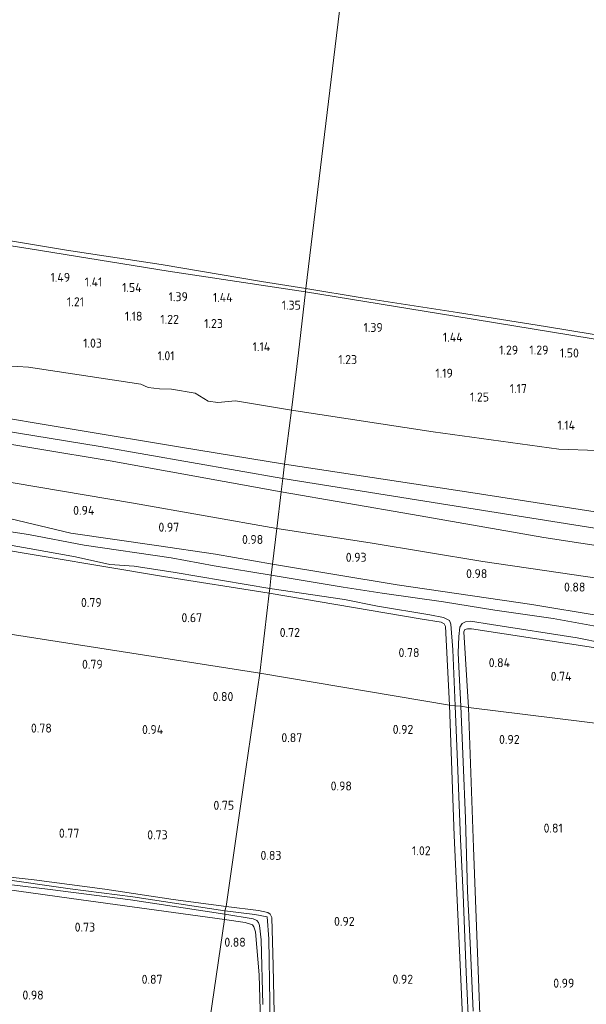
# Model space of a CAD drawing. Extents: x 126429 to 133038, y 413091 to 414846.
# Tile 168 of 256: x 129424 to 129537, y 413496 to 413693. Entities that reach past the tile are written whole.
import ezdxf
from ezdxf.enums import TextEntityAlignment as Align

# ---------------------------------------------------------------- set-up
doc = ezdxf.new("R2010")
doc.units = 0
for name, color, linetype, lineweight in [('B-ME-GR-GRAS-GV', 60, 'Continuous', 13), ('B-ME-GW-OPHOGING_KRUIN-G', 90, 'Continuous', 18), ('B-ME-GW-TALUD_KRUIN-G', 90, 'Continuous', 18), ('B-ME-GW-TALUD_TEEN-G', 90, 'Continuous', 18), ('B-ME-IE-TERREINAFSCHEIDING_KUNSTMATIG_HEKWERK-G', 20, 'IE-TERREINAFSCHEIDING-KUNSTMATIG', 18), ('B-ME-OB-BEKLEDING_STEEN-GV', 30, 'Continuous', 18), ('B-ME-OB-OEVERVOORZIENING-G', 7, 'Continuous', 18), ('B-ME-OG-HOOGTEPUNT-S', 7, 'Continuous', 25), ('B-ME-OG-WATER_RIVIER-GV', 130, 'Continuous', 18), ('B-ME-OG-WATER_SLOOT-G', 120, 'Continuous', 18), ('B-ME-OG-WATER_SLOOT-GV', 120, 'Continuous', 18)]:
    doc.layers.add(name, color=color, linetype=linetype, lineweight=lineweight)
doc.styles.add('NLCS-ISO-ANNOTATIVE-T18', font='NLCS-ISO.ttf', dxfattribs={"height": 1.8})
doc.linetypes.add('IE-TERREINAFSCHEIDING-KUNSTMATIG', pattern='A,4,[82,NLCS.SHX,S=0.75,R=90,X=0,Y=0],4,-2', length=10)

# ---------------------------------------------------------------- blocks, each defined once
blk = doc.blocks.new('SAL-HOOGTELABEL-SO')
at = {"color": 0, "linetype": 'ByBlock', "lineweight": -2, "style": 'NLCS-ISO-ANNOTATIVE-T18'}
blk.add_attdef('HOOGTE', text='', height=1.8, dxfattribs=at).set_placement((2.79, 0), align=Align.RIGHT)

msp = doc.modelspace()

# ---------------------------------------------------------------- linework, layer by layer
at = {"layer": 'B-ME-GR-GRAS-GV'}
for points in [[(129185.789, 413655.314, 2.221), (129209.469, 413650.923, 2.193), (129233.148, 413646.532, 2.165), (129257.657, 413642.041, 2.147), (129282.166, 413637.55, 2.13), (129306.675, 413633.06, 2.112), (129331.184, 413628.569, 2.094), (129362.543, 413623.124, 2.106), (129393.903, 413617.68, 2.118), (129414.709, 413614.228, 2.083), (129435.516, 413610.775, 2.049), (129456.322, 413607.323, 2.014), (129477.129, 413603.871, 1.979), (129476.787, 413601.048, 1.995), (129476.462, 413598.365, 1.964), (129442.248, 413604.588, 2.043), (129413.279, 413609.324, 2.043), (129380, 413614.941, 2.015), (129343.475, 413621.468, 2.098), (129307.959, 413627.664, 2.157), (129271.531, 413634.066, 2.173), (129235.449, 413640.399, 2.145), (129199.513, 413647.484, 2.142)], [(129390.771, 413652.553, 1.054), (129426.316, 413646.957, 1.046), (129453.867, 413642.478, 1.009), (129481.304, 413638.34, 0.971), (129479.868, 413626.183, 1.003), (129478.49, 413614.657, 1.074), (129467.321, 413616.553, 1.05), (129463.76, 413616.214, 1.045), (129461.88, 413616.487, 1.041), (129459.28, 413618.061, 1.034), (129454.551, 413618.874, 1.024), (129452.148, 413618.954, 1.024), (129449.896, 413619.251, 1.024), (129448.413, 413619.882, 1.024), (129425.934, 413623.316, 1.047), (129421.57, 413623.562, 1.041)], [(129199.513, 413647.484, 2.142), (129235.449, 413640.399, 2.145), (129271.531, 413634.066, 2.173), (129307.959, 413627.664, 2.157), (129343.475, 413621.468, 2.098), (129380, 413614.941, 2.015), (129413.279, 413609.324, 2.043), (129442.248, 413604.588, 2.043), (129476.462, 413598.365, 1.964), (129475.569, 413591.06, 1.07), (129446.95, 413596.078, 1.084), (129418.103, 413600.984, 1.097), (129393.764, 413605.081, 1.095), (129369.586, 413609.37, 1.093), (129344.16, 413614.128, 1.091), (129319.98, 413618.19, 1.089), (129295.649, 413621.499, 0.945), (129272.384, 413626.351, 1.101), (129248.941, 413630.257, 1.107), (129224.918, 413633.954, 1.113), (129195.973, 413639.829, 1.119)], [(129539.587, 413606.604, 1.006), (129531.888, 413606.906, 1.018), (129506.793, 413610.377, 1.137), (129478.49, 413614.657, 1.074), (129479.868, 413626.183, 1.003), (129481.304, 413638.34, 0.971), (129511.139, 413633.454, 1.087), (129542.448, 413628.38, 1.063)], [(129421.57, 413623.562, 1.041), (129425.934, 413623.316, 1.047), (129448.413, 413619.882, 1.024), (129449.896, 413619.251, 1.024), (129452.148, 413618.954, 1.024), (129454.551, 413618.874, 1.024), (129459.28, 413618.061, 1.034), (129461.88, 413616.487, 1.041), (129463.76, 413616.214, 1.045), (129467.321, 413616.553, 1.05), (129478.49, 413614.657, 1.074), (129477.129, 413603.871, 1.979), (129456.322, 413607.323, 2.014), (129435.516, 413610.775, 2.049), (129414.709, 413614.228, 2.083)], [(129710.361, 413562.851, 1.766), (129693.103, 413565.301, 1.858), (129658.668, 413570.138, 1.869), (129624.649, 413574.943, 1.865), (129589.686, 413579.823, 1.885), (129559.313, 413584.537, 1.864), (129528.941, 413589.252, 1.842), (129502.701, 413593.808, 1.903), (129476.462, 413598.365, 1.964), (129476.787, 413601.048, 1.995), (129477.129, 413603.871, 1.979), (129514.341, 413598.255, 2.009), (129545.994, 413593.29, 1.998), (129579.62, 413588.201, 2.002), (129614.322, 413582.776, 1.982), (129648.488, 413577.987, 1.935), (129681.029, 413573.724, 1.935), (129710.955, 413569.69, 1.812)], [(129418.103, 413600.984, 1.097), (129446.95, 413596.078, 1.084), (129475.569, 413591.06, 1.07), (129474.707, 413583.882, 1.097), (129463.301, 413585.911, 1.121), (129451.513, 413587.627, 1.121), (129434.446, 413590.091, 1.134), (129420.758, 413593.381, 1.171)], [(129279.084, 413592.31, 0.563), (129472.184, 413562.102, 0.856), (129468.933, 413539.68, 0.654), (129465.466, 413515.421, 0.671), (129454.87, 413516.838, 0.646), (129441.196, 413518.883, 0.521), (129427.122, 413520.761, 0.496), (129413.771, 413522.255, 0.471)], [(129420.758, 413593.381, 1.171), (129434.446, 413590.091, 1.134), (129451.513, 413587.627, 1.121), (129463.301, 413585.911, 1.121), (129474.707, 413583.882, 1.097), (129474.431, 413581.722, -0.154), (129463.021, 413583.593, -0.154), (129454.442, 413585.17, -0.154), (129437.067, 413587.678, -0.154), (129425.96, 413589.819, -0.154), (129408.139, 413592.587, -0.154)], [(129718.959, 413547.087, 0.911), (129693.495, 413551.121, 0.88), (129665.875, 413554.574, 0.915), (129638.279, 413558.846, 0.985), (129609.151, 413563.521, 0.985), (129580.811, 413567.315, 1.017), (129553.791, 413571.296, 1.013), (129526.487, 413575.859, 0.997), (129499.637, 413579.748, 0.997), (129474.707, 413583.882, 1.097), (129475.569, 413591.06, 1.07), (129494.229, 413588.184, 0.989), (129516.744, 413584.414, 1.017), (129546.796, 413580.05, 1.036), (129581.598, 413574.631, 0.935), (129615.21, 413569.617, 1.071), (129646.18, 413565.068, 0.995), (129676.24, 413560.929, 0.919), (129709.762, 413557.078, 1.272)], [(129415.86, 413588.845, -0.154), (129426.088, 413587.029, -0.154), (129435.336, 413585.345, -0.154), (129442.179, 413583.842, -0.154), (129447.103, 413583.48, -0.154), (129455.255, 413582.212, -0.154), (129474.173, 413579.049, -0.154), (129474.009, 413578.116, 0.666), (129452.924, 413581.433, 0.662), (129417.932, 413587.282, 0.737)], [(129542.487, 413570.866, -0.154), (129530.751, 413573.059, -0.154), (129519.11, 413574.705, -0.154), (129508.858, 413576.346, -0.154), (129496.638, 413578.078, -0.154), (129488.807, 413579.283, -0.154), (129474.431, 413581.722, -0.154), (129474.707, 413583.882, 1.097), (129499.637, 413579.748, 0.997), (129526.487, 413575.859, 0.997), (129553.791, 413571.296, 1.013)], [(129475.276, 413481.722, 0.696), (129474.863, 413503.599, 0.721), (129474.562, 413513.246, 0.746), (129474.25, 413513.887, 0.709), (129473.798, 413514.234, 0.721), (129471.89, 413514.665, 0.746), (129465.466, 413515.421, 0.671), (129468.933, 413539.68, 0.654), (129472.184, 413562.102, 0.856), (129510.073, 413555.728, 0.827), (129511.022, 413529.629, 0.757), (129512.302, 413500.932, 0.785), (129513.297, 413477.779, 0.678)], [(129513.297, 413477.779, 0.678), (129512.302, 413500.932, 0.785), (129511.022, 413529.629, 0.757), (129510.073, 413555.728, 0.827), (129511.174, 413555.564, -0.154), (129511.723, 413542.612, -0.154), (129512.229, 413528.932, -0.154), (129512.799, 413517.915, -0.154), (129513.385, 413502.264, -0.154), (129514.017, 413489.607, -0.154)], [(129514.778, 413494.506, -0.154), (129514.169, 413508.165, -0.154), (129513.659, 413518.475, -0.154), (129513.254, 413533.053, -0.154), (129512.79, 413544.376, -0.154), (129512.312, 413555.494, -0.154), (129513.853, 413555.262, 0.958), (129514.889, 413527.213, 0.988), (129515.925, 413499.164, 1.018), (129516.934, 413472.51, 0.98)], [(129516.934, 413472.51, 0.98), (129515.925, 413499.164, 1.018), (129514.889, 413527.213, 0.988), (129513.853, 413555.262, 0.958), (129542.41, 413551.698, 0.766)], [(129363.244, 413480.197, -0.006), (129362.574, 413501.997, -0.006), (129362.385, 413516.467, -0.006), (129362.454, 413520.864, -0.006), (129364.292, 413521.54, -0.133), (129373.615, 413521.098, -0.116), (129404.146, 413521.096, -0.234), (129414.885, 413520.729, -0.234), (129430.296, 413518.831, -0.234), (129446.361, 413516.76, -0.234), (129465.161, 413513.895, -0.234), (129465.093, 413512.871, 0.654), (129436.455, 413516.758, 0.516), (129421.655, 413518.849, 0.666), (129413.054, 413519.481, 0.679), (129401.173, 413519.991, 0.616), (129386.119, 413519.308, 0.668), (129372.736, 413519.506, 0.562), (129367.106, 413519.809, 0.542), (129364.778, 413519.919, 0.604), (129363.17, 413517.926, 0.604), (129362.938, 413508.86, 0.604), (129363.463, 413485.204, 0.567)], [(129413.771, 413522.255, 0.471), (129427.122, 413520.761, 0.496), (129441.196, 413518.883, 0.521), (129454.87, 413516.838, 0.646), (129465.466, 413515.421, 0.671), (129465.215, 413514.6, -0.234), (129446.812, 413517.404, -0.234), (129434.294, 413518.991, -0.234), (129419.869, 413521.066, -0.234)], [(129363.463, 413485.204, 0.567), (129362.938, 413508.86, 0.604), (129363.17, 413517.926, 0.604), (129364.778, 413519.919, 0.604), (129367.106, 413519.809, 0.542), (129372.736, 413519.506, 0.562), (129386.119, 413519.308, 0.668), (129401.173, 413519.991, 0.616), (129413.054, 413519.481, 0.679), (129421.655, 413518.849, 0.666), (129436.455, 413516.758, 0.516), (129465.093, 413512.871, 0.654), (129456.447, 413453.572, 0.646)], [(129472.525, 413485.404, 0.554), (129472.038, 413501.782, 0.541), (129471.326, 413510.352, 0.679), (129470.985, 413511.404, 0.691), (129470.716, 413511.783, 0.691), (129469.241, 413512.255, 0.666), (129465.093, 413512.871, 0.654), (129465.161, 413513.895, -0.234), (129470.866, 413512.988, -0.234), (129471.557, 413512.672, -0.234), (129471.906, 413512.247, -0.234), (129472.115, 413511.641, -0.234), (129472.425, 413508.792, -0.234), (129472.757, 413495.876, -0.234)], [(129474.455, 413478.869, -0.234), (129474.173, 413496.281, -0.234), (129473.964, 413509.002, -0.234), (129473.615, 413513.389, -0.234), (129471.172, 413513.815, -0.234), (129465.215, 413514.6, -0.234), (129465.466, 413515.421, 0.671), (129471.89, 413514.665, 0.746), (129473.798, 413514.234, 0.721), (129474.25, 413513.887, 0.709), (129474.562, 413513.246, 0.746), (129474.863, 413503.599, 0.721), (129475.276, 413481.722, 0.696)]]:
    msp.add_polyline3d(points, dxfattribs=at)
for points in [[(129711.491, 413576.617, 1.211), (129710.955, 413569.69, 1.812), (129681.029, 413573.724, 1.935), (129648.488, 413577.987, 1.935), (129614.322, 413582.776, 1.982), (129579.62, 413588.201, 2.002), (129545.994, 413593.29, 1.998), (129514.341, 413598.255, 2.009), (129477.129, 413603.871, 1.979), (129478.49, 413614.657, 1.074), (129506.793, 413610.377, 1.137), (129531.888, 413606.906, 1.018), (129539.587, 413606.604, 1.006), (129545.268, 413605.944, 0.993), (129550.707, 413603.444, 1.006), (129558.565, 413601.621, 1.006), (129569.036, 413600.472, 1.083), (129600.75, 413596.428, 1.063), (129632.391, 413591.413, 1.087), (129663.411, 413587.77, 0.984), (129667.491, 413587.127, 1.071), (129687.139, 413583.899, 1.003), (129711.67, 413578.227, 1.184)], [(129474.009, 413578.116, 0.666), (129472.184, 413562.102, 0.856), (129279.084, 413592.31, 0.563), (129278.986, 413607.727, 0.678), (129279.137, 413608.94, 0.666), (129279.827, 413609.955, 0.658), (129280.842, 413610.359, 0.65), (129282.279, 413610.482, 0.646), (129283.988, 413610.385, 0.63), (129311.296, 413605.816, 0.698), (129344.364, 413600.091, 0.678), (129380.323, 413593.652, 0.686), (129417.932, 413587.282, 0.737), (129452.924, 413581.433, 0.662)], [(129710.361, 413562.851, 1.766), (129709.762, 413557.078, 1.272), (129676.24, 413560.929, 0.919), (129646.18, 413565.068, 0.995), (129615.21, 413569.617, 1.071), (129581.598, 413574.631, 0.935), (129546.796, 413580.05, 1.036), (129516.744, 413584.414, 1.017), (129494.229, 413588.184, 0.989), (129475.569, 413591.06, 1.07), (129476.462, 413598.365, 1.964), (129502.701, 413593.808, 1.903), (129528.941, 413589.252, 1.842), (129559.313, 413584.537, 1.864), (129589.686, 413579.823, 1.885), (129624.649, 413574.943, 1.865), (129658.668, 413570.138, 1.869), (129693.103, 413565.301, 1.858)], [(129510.709, 413566.773, -0.154), (129511.174, 413555.564, -0.154), (129510.073, 413555.728, 0.827), (129509.247, 413571.457, 0.686), (129509.01, 413571.959, 0.674), (129508.367, 413572.32, 0.651), (129504.214, 413572.96, 0.717), (129474.009, 413578.116, 0.666), (129474.173, 413579.049, -0.154), (129489.121, 413576.831, -0.154), (129495.687, 413575.493, -0.154), (129506.131, 413573.747, -0.154), (129508.892, 413573.249, -0.154), (129510.069, 413572.632, -0.154), (129510.357, 413571.923, -0.154)], [(129509.247, 413571.457, 0.686), (129510.073, 413555.728, 0.827), (129472.184, 413562.102, 0.856), (129474.009, 413578.116, 0.666), (129504.214, 413572.96, 0.717), (129508.367, 413572.32, 0.651), (129509.01, 413571.959, 0.674)], [(129518.463, 413571.843, -0.154), (129535.568, 413569.145, -0.154), (129540.817, 413568.13, -0.154), (129543.102, 413567.464, -0.154), (129543.2, 413566.437, 0.206), (129543.433, 413551.622, 0.483), (129542.41, 413551.698, 0.766), (129542.068, 413562.77, 0.766), (129541.929, 413565.618, 0.804), (129541.696, 413566.156, 0.791), (129540.541, 413566.975, 0.943), (129514.446, 413570.938, 0.997), (129513.648, 413570.939, 1.005), (129513.112, 413570.83, 1.013), (129512.949, 413570.393, 1.021), (129513.853, 413555.262, 0.958), (129512.312, 413555.494, -0.154), (129512.086, 413560.677, -0.154), (129511.784, 413566.191, -0.154), (129511.957, 413569.446, -0.154), (129512.149, 413571.322, -0.154), (129512.567, 413572.035, -0.154), (129513.243, 413572.392, -0.154), (129514.28, 413572.471, -0.154)], [(129542.068, 413562.77, 0.766), (129542.41, 413551.698, 0.766), (129513.853, 413555.262, 0.958), (129512.949, 413570.393, 1.021), (129513.112, 413570.83, 1.013), (129513.648, 413570.939, 1.005), (129514.446, 413570.938, 0.997), (129540.541, 413566.975, 0.943), (129541.696, 413566.156, 0.791), (129541.929, 413565.618, 0.804)], [(129474.618, 413388.315, 0.641), (129474.011, 413388.049, 0.654), (129471.258, 413388.296, 0.729), (129457.839, 413390.748, 0.704), (129447.602, 413392.594, 0.579), (129451.747, 413421.159, 0.644), (129456.447, 413453.572, 0.646), (129465.093, 413512.871, 0.654), (129469.241, 413512.255, 0.666), (129470.716, 413511.783, 0.691), (129470.985, 413511.404, 0.691), (129471.326, 413510.352, 0.679), (129472.038, 413501.782, 0.541), (129472.525, 413485.404, 0.554), (129472.991, 413467.147, 0.516), (129473.385, 413449.62, 0.491), (129473.982, 413430.917, 0.491), (129474.114, 413414.281, 0.466), (129474.811, 413399.449, 0.554), (129474.879, 413389.292, 0.704)]]:
    msp.add_polyline3d(points, close=True, dxfattribs=at)
at = {"layer": 'B-ME-GW-OPHOGING_KRUIN-G'}
for points in [[(129087.804, 413671.597, 2.102), (129113.776, 413666.565, 2.312), (129152.488, 413659.025, 2.209), (129185.133, 413652.757, 2.217), (129217.778, 413646.489, 2.225), (129241.09, 413642.071, 2.213), (129264.403, 413637.653, 2.201), (129306.581, 413629.822, 2.138), (129333.919, 413625.108, 2.134), (129361.258, 413620.395, 2.13), (129403.501, 413613.424, 2.102), (129440.249, 413607.445, 2.078), (129476.787, 413601.048, 1.995)], [(129476.787, 413601.048, 1.995), (129509.756, 413595.735, 1.994), (129544.556, 413590.238, 2.009), (129577.571, 413584.88, 1.974), (129610.238, 413580.094, 1.955), (129643.563, 413575.166, 1.943), (129676.994, 413570.657, 1.904), (129709.799, 413566.221, 1.932), (129742.597, 413561.559, 1.924), (129775.148, 413557.283, 1.854), (129804.769, 413553.656, 1.846), (129834.961, 413549.65, 1.826), (129856.996, 413547.12, 1.819)]]:
    msp.add_polyline3d(points, dxfattribs=at)
at = {"layer": 'B-ME-GW-TALUD_KRUIN-G'}
for points in [[(129481.304, 413638.34, 0.971), (129453.867, 413642.478, 1.009), (129426.316, 413646.957, 1.046), (129390.771, 413652.553, 1.054), (129356, 413658.309, 1.062), (129355.528, 413658.389, 1.062), (129346.898, 413659.847, 1.066), (129340.678, 413660.606, 1.07), (129309.904, 413666.11, 1.109), (129287.135, 413670.165, 1.093), (129264.367, 413674.22, 1.077), (129233.771, 413679.518, 1.133), (129207.663, 413684.264, 1.113), (129185.292, 413688.388, 1.204), (129158.683, 413693.351, 1.216), (129132.244, 413698.383, 1.24), (129104.36, 413703.552, 1.192), (129091.996, 413705.808, 1.228)], [(129477.129, 413603.871, 1.979), (129456.322, 413607.323, 2.014), (129435.516, 413610.775, 2.049), (129414.709, 413614.228, 2.083), (129393.903, 413617.68, 2.118), (129362.543, 413623.124, 2.106), (129331.184, 413628.569, 2.094), (129306.675, 413633.06, 2.112), (129282.166, 413637.55, 2.13), (129257.657, 413642.041, 2.147), (129233.148, 413646.532, 2.165), (129209.469, 413650.923, 2.193), (129185.789, 413655.314, 2.221), (129162.11, 413659.705, 2.248), (129138.431, 413664.096, 2.276), (129113.284, 413669.202, 2.144), (129088.137, 413674.308, 2.011)], [(129087.554, 413669.55, 2.118), (129108.468, 413665.273, 2.179), (129129.383, 413660.996, 2.24), (129163.73, 413654.186, 2.177), (129199.513, 413647.484, 2.142), (129235.449, 413640.399, 2.145), (129271.531, 413634.066, 2.173), (129307.959, 413627.664, 2.157), (129343.475, 413621.468, 2.098), (129380, 413614.941, 2.015), (129413.279, 413609.324, 2.043), (129442.248, 413604.588, 2.043), (129476.462, 413598.365, 1.964)], [(129481.304, 413638.34, 0.971), (129511.139, 413633.454, 1.087), (129542.448, 413628.38, 1.063), (129572.305, 413623.707, 1.009), (129605.985, 413618.464, 1.114), (129635.927, 413613.861, 1.133), (129668.659, 413608.841, 1.094), (129678.529, 413607.475, 1.098)], [(129857.21, 413549.368, 1.799), (129834.488, 413552.389, 1.801), (129811.766, 413555.41, 1.803), (129789.044, 413558.431, 1.805), (129766.322, 413561.452, 1.807), (129738.638, 413565.571, 1.81), (129710.955, 413569.69, 1.812), (129681.029, 413573.724, 1.935), (129648.488, 413577.987, 1.935), (129614.322, 413582.776, 1.982), (129579.62, 413588.201, 2.002), (129545.994, 413593.29, 1.998), (129514.341, 413598.255, 2.009), (129477.129, 413603.871, 1.979)], [(129476.462, 413598.365, 1.964), (129502.701, 413593.808, 1.903), (129528.941, 413589.252, 1.842), (129559.313, 413584.537, 1.864), (129589.686, 413579.823, 1.885), (129624.649, 413574.943, 1.865), (129658.668, 413570.138, 1.869), (129693.103, 413565.301, 1.858), (129710.361, 413562.851, 1.766), (129742.506, 413558.586, 1.795), (129779.09, 413554.468, 1.787), (129815.415, 413550.303, 1.787), (129836.087, 413547.473, 1.778), (129856.76, 413544.644, 1.768)]]:
    msp.add_polyline3d(points, dxfattribs=at)
at = {"layer": 'B-ME-GW-TALUD_TEEN-G'}
for points in [[(129086.445, 413660.533, 1.018), (129105.834, 413656.628, 1.045), (129125.85, 413652.669, 1.072), (129146.422, 413649.135, 1.098), (129166.503, 413645.895, 1.125), (129195.973, 413639.829, 1.119), (129224.918, 413633.954, 1.113), (129248.941, 413630.257, 1.107), (129272.384, 413626.351, 1.101), (129295.649, 413621.499, 0.945), (129319.98, 413618.19, 1.089), (129344.16, 413614.128, 1.091), (129369.586, 413609.37, 1.093), (129393.764, 413605.081, 1.095), (129418.103, 413600.984, 1.097), (129446.95, 413596.078, 1.084), (129475.569, 413591.06, 1.07)], [(129421.57, 413623.562, 1.041), (129425.934, 413623.316, 1.047), (129448.413, 413619.882, 1.024), (129449.896, 413619.251, 1.024), (129452.148, 413618.954, 1.024), (129454.551, 413618.874, 1.024), (129459.28, 413618.061, 1.034), (129461.88, 413616.487, 1.041), (129463.76, 413616.214, 1.045), (129467.321, 413616.553, 1.05), (129478.49, 413614.657, 1.074)], [(129478.49, 413614.657, 1.074), (129506.793, 413610.377, 1.137), (129531.888, 413606.906, 1.018), (129539.587, 413606.604, 1.006), (129545.268, 413605.944, 0.993), (129550.707, 413603.444, 1.006), (129558.565, 413601.621, 1.006), (129569.036, 413600.472, 1.083), (129600.75, 413596.428, 1.063), (129632.391, 413591.413, 1.087), (129663.411, 413587.77, 0.984), (129667.491, 413587.127, 1.071), (129687.139, 413583.899, 1.003), (129711.67, 413578.227, 1.184), (129745.631, 413574.402, 1.126), (129762.851, 413572.111, 1.047), (129778.849, 413569.982, 1.126), (129813.715, 413565.601, 1.075), (129844.037, 413562.168, 1.056), (129858.261, 413560.376, 1.021)], [(129475.569, 413591.06, 1.07), (129494.229, 413588.184, 0.989), (129516.744, 413584.414, 1.017), (129546.796, 413580.05, 1.036), (129581.598, 413574.631, 0.935), (129615.21, 413569.617, 1.071), (129646.18, 413565.068, 0.995), (129676.24, 413560.929, 0.919), (129709.762, 413557.078, 1.272), (129733.802, 413552.743, 1.011), (129759.545, 413549.278, 0.927), (129783.497, 413546.288, 0.9), (129806.838, 413542.747, 1.023), (129831.884, 413539.377, 0.848), (129855.859, 413535.999, 0.873)]]:
    msp.add_polyline3d(points, dxfattribs=at)
at = {"layer": 'B-ME-IE-TERREINAFSCHEIDING_KUNSTMATIG_HEKWERK-G'}
for points in [[(129474.707, 413583.882, 1.097), (129463.301, 413585.911, 1.121), (129451.513, 413587.627, 1.121), (129434.446, 413590.091, 1.134), (129420.758, 413593.381, 1.171), (129415.251, 413594.276, 1.171), (129408.321, 413594.764, 1.171), (129392.848, 413597.465, 1.184), (129375.412, 413600.599, 1.159), (129357.943, 413603.745, 1.084), (129341.361, 413606.997, 1.184), (129326.892, 413609.293, 1.184), (129314.452, 413611.359, 1.171), (129303.472, 413613.194, 1.159), (129292.013, 413615.072, 0.971), (129277.11, 413617.433, 0.821), (129267.028, 413619.58, 0.946), (129256.479, 413621.804, 1.059), (129243.331, 413624.141, 1.109), (129229.705, 413626.406, 1.059), (129218.085, 413628.602, 1.146), (129209.599, 413630.529, 0.959), (129200.293, 413632.327, 0.996)], [(129855.217, 413528.485, 0.873), (129826.044, 413532.386, 0.978), (129787.921, 413537.776, 0.978), (129758.168, 413541.369, 1.094), (129718.959, 413547.087, 0.911), (129693.495, 413551.121, 0.88), (129665.875, 413554.574, 0.915), (129638.279, 413558.846, 0.985), (129609.151, 413563.521, 0.985), (129580.811, 413567.315, 1.017), (129553.791, 413571.296, 1.013), (129526.487, 413575.859, 0.997), (129499.637, 413579.748, 0.997), (129474.707, 413583.882, 1.097)]]:
    msp.add_polyline3d(points, dxfattribs=at)
at = {"layer": 'B-ME-OB-BEKLEDING_STEEN-GV'}
for points in [[(129420.776, 413648.793, 0.9), (129433.557, 413646.697, 0.9), (129452.478, 413643.827, 0.9), (129472.493, 413640.421, 0.9), (129481.356, 413639.043, 0.9), (129481.304, 413638.34, 0.971), (129453.867, 413642.478, 1.009), (129426.316, 413646.957, 1.046), (129390.771, 413652.553, 1.054)], [(129542.448, 413628.38, 1.063), (129511.139, 413633.454, 1.087), (129481.304, 413638.34, 0.971), (129481.356, 413639.043, 0.9), (129492.645, 413637.141, 0.9), (129511.657, 413634.203, 0.9), (129529.269, 413631.446, 0.9), (129543.44, 413629.077, 0.9)]]:
    msp.add_polyline3d(points, dxfattribs=at)
at = {"layer": 'B-ME-OB-OEVERVOORZIENING-G'}
for points in [[(129481.356, 413639.043, 0.9), (129472.493, 413640.421, 0.9), (129452.478, 413643.827, 0.9), (129433.557, 413646.697, 0.9), (129420.776, 413648.793, 0.9)], [(129708.72, 413604.411, 0.9), (129696.197, 413605.988, 0.9), (129686.38, 413607.404, 0.9), (129684.793, 413607.597, 0.9), (129684.184, 413607.678, 0.9), (129678.349, 413608.693, 0.9), (129664.76, 413610.603, 0.9), (129650.674, 413612.837, 0.9), (129639.438, 413614.5, 0.9), (129630.565, 413615.778, 0.9), (129618.513, 413617.724, 0.9), (129603.267, 413620.076, 0.9), (129588.294, 413622.334, 0.9), (129569.167, 413624.703, 0.9), (129543.44, 413629.077, 0.9), (129529.269, 413631.446, 0.9), (129511.657, 413634.203, 0.9), (129492.645, 413637.141, 0.9), (129481.356, 413639.043, 0.9)]]:
    msp.add_polyline3d(points, dxfattribs=at)
at = {"layer": 'B-ME-OG-WATER_RIVIER-GV'}
for points in [[(129506.274, 413844.704, 0.9), (129481.356, 413639.043, 0.9), (129472.493, 413640.421, 0.9), (129452.478, 413643.827, 0.9), (129433.557, 413646.697, 0.9), (129420.776, 413648.793, 0.9)], [(129708.72, 413604.411, 0.9), (129696.197, 413605.988, 0.9), (129686.38, 413607.404, 0.9), (129684.793, 413607.597, 0.9), (129684.184, 413607.678, 0.9), (129678.349, 413608.693, 0.9), (129664.76, 413610.603, 0.9), (129650.674, 413612.837, 0.9), (129639.438, 413614.5, 0.9), (129630.565, 413615.778, 0.9), (129618.513, 413617.724, 0.9), (129603.267, 413620.076, 0.9), (129588.294, 413622.334, 0.9), (129569.167, 413624.703, 0.9), (129543.44, 413629.077, 0.9), (129529.269, 413631.446, 0.9), (129511.657, 413634.203, 0.9), (129492.645, 413637.141, 0.9), (129481.356, 413639.043, 0.9), (129506.274, 413844.704, 0.9)]]:
    msp.add_polyline3d(points, dxfattribs=at)
at = {"layer": 'B-ME-OG-WATER_SLOOT-G'}
for points in [[(129279.084, 413592.31, 0.563), (129278.986, 413607.727, 0.678), (129279.137, 413608.94, 0.666), (129279.827, 413609.955, 0.658), (129280.842, 413610.359, 0.65), (129282.279, 413610.482, 0.646), (129283.988, 413610.385, 0.63), (129311.296, 413605.816, 0.698), (129344.364, 413600.091, 0.678), (129380.323, 413593.652, 0.686), (129417.932, 413587.282, 0.737), (129452.924, 413581.433, 0.662), (129474.009, 413578.116, 0.666)], [(129474.009, 413578.116, 0.666), (129504.214, 413572.96, 0.717), (129508.367, 413572.32, 0.651), (129509.01, 413571.959, 0.674), (129509.247, 413571.457, 0.686), (129510.073, 413555.728, 0.827)], [(129513.853, 413555.262, 0.958), (129512.949, 413570.393, 1.021), (129513.112, 413570.83, 1.013), (129513.648, 413570.939, 1.005), (129514.446, 413570.938, 0.997), (129540.541, 413566.975, 0.943)], [(129510.073, 413555.728, 0.827), (129511.022, 413529.629, 0.757), (129512.302, 413500.932, 0.785), (129513.297, 413477.779, 0.678)], [(129513.853, 413555.262, 0.958), (129514.889, 413527.213, 0.988), (129515.925, 413499.164, 1.018), (129516.934, 413472.51, 0.98), (129517.957, 413445.594, 0.918), (129518.979, 413418.677, 0.855), (129520.417, 413385.608, 0.955), (129520.418, 413383.683, 0.805), (129520.765, 413382.154, 0.818), (129522.198, 413381.746, 0.821)], [(129465.466, 413515.421, 0.671), (129454.87, 413516.838, 0.646), (129441.196, 413518.883, 0.521), (129427.122, 413520.761, 0.496), (129413.771, 413522.255, 0.471), (129402.065, 413523.104, 0.421)], [(129401.173, 413519.991, 0.616), (129413.054, 413519.481, 0.679), (129421.655, 413518.849, 0.666), (129436.455, 413516.758, 0.516), (129465.093, 413512.871, 0.654)], [(129465.466, 413515.421, 0.671), (129471.89, 413514.665, 0.746), (129473.798, 413514.234, 0.721), (129474.25, 413513.887, 0.709), (129474.562, 413513.246, 0.746), (129474.863, 413503.599, 0.721), (129475.276, 413481.722, 0.696)], [(129447.602, 413392.594, 0.579), (129457.839, 413390.748, 0.704), (129471.258, 413388.296, 0.729), (129474.011, 413388.049, 0.654), (129474.618, 413388.315, 0.641), (129474.879, 413389.292, 0.704), (129474.811, 413399.449, 0.554), (129474.114, 413414.281, 0.466), (129473.982, 413430.917, 0.491), (129473.385, 413449.62, 0.491), (129472.991, 413467.147, 0.516), (129472.525, 413485.404, 0.554), (129472.038, 413501.782, 0.541), (129471.326, 413510.352, 0.679), (129470.985, 413511.404, 0.691), (129470.716, 413511.783, 0.691), (129469.241, 413512.255, 0.666), (129465.093, 413512.871, 0.654)]]:
    msp.add_polyline3d(points, dxfattribs=at)
at = {"layer": 'B-ME-OG-WATER_SLOOT-GV'}
for points in [[(129408.139, 413592.587, -0.154), (129425.96, 413589.819, -0.154), (129437.067, 413587.678, -0.154), (129454.442, 413585.17, -0.154), (129463.021, 413583.593, -0.154), (129474.431, 413581.722, -0.154), (129474.173, 413579.049, -0.154), (129455.255, 413582.212, -0.154), (129447.103, 413583.48, -0.154), (129442.179, 413583.842, -0.154), (129435.336, 413585.345, -0.154), (129426.088, 413587.029, -0.154), (129415.86, 413588.845, -0.154)], [(129540.817, 413568.13, -0.154), (129535.568, 413569.145, -0.154), (129518.463, 413571.843, -0.154), (129514.28, 413572.471, -0.154), (129513.243, 413572.392, -0.154), (129512.567, 413572.035, -0.154), (129512.149, 413571.322, -0.154), (129511.957, 413569.446, -0.154), (129511.784, 413566.191, -0.154), (129512.086, 413560.677, -0.154), (129512.312, 413555.494, -0.154), (129511.174, 413555.564, -0.154), (129510.709, 413566.773, -0.154), (129510.357, 413571.923, -0.154), (129510.069, 413572.632, -0.154), (129508.892, 413573.249, -0.154), (129506.131, 413573.747, -0.154), (129495.687, 413575.493, -0.154), (129489.121, 413576.831, -0.154), (129474.173, 413579.049, -0.154), (129474.431, 413581.722, -0.154), (129488.807, 413579.283, -0.154), (129496.638, 413578.078, -0.154), (129508.858, 413576.346, -0.154), (129519.11, 413574.705, -0.154), (129530.751, 413573.059, -0.154), (129542.487, 413570.866, -0.154)], [(129514.017, 413489.607, -0.154), (129513.385, 413502.264, -0.154), (129512.799, 413517.915, -0.154), (129512.229, 413528.932, -0.154), (129511.723, 413542.612, -0.154), (129511.174, 413555.564, -0.154), (129512.312, 413555.494, -0.154), (129512.79, 413544.376, -0.154), (129513.254, 413533.053, -0.154), (129513.659, 413518.475, -0.154), (129514.169, 413508.165, -0.154), (129514.778, 413494.506, -0.154)], [(129472.757, 413495.876, -0.234), (129472.425, 413508.792, -0.234), (129472.115, 413511.641, -0.234), (129471.906, 413512.247, -0.234), (129471.557, 413512.672, -0.234), (129470.866, 413512.988, -0.234), (129465.161, 413513.895, -0.234), (129465.215, 413514.6, -0.234), (129471.172, 413513.815, -0.234), (129473.615, 413513.389, -0.234), (129473.964, 413509.002, -0.234), (129474.173, 413496.281, -0.234), (129474.455, 413478.869, -0.234)]]:
    msp.add_polyline3d(points, dxfattribs=at)
msp.add_polyline3d([(129465.215, 413514.6, -0.234), (129465.161, 413513.895, -0.234), (129446.361, 413516.76, -0.234), (129430.296, 413518.831, -0.234), (129414.885, 413520.729, -0.234), (129404.146, 413521.096, -0.234), (129403.582, 413521.558, -0.234), (129403.552, 413521.968, -0.234), (129404.079, 413522.224, -0.234), (129413.364, 413521.698, -0.234), (129419.869, 413521.066, -0.234), (129434.294, 413518.991, -0.234), (129446.812, 413517.404, -0.234)], close=True, dxfattribs=at)

# ---------------------------------------------------------------- block references
at = {"layer": 'B-ME-OG-HOOGTEPUNT-S'}
for p, values in [((129431.487, 413640.347, 1.49), {'HOOGTE': '1.49'}), ((129437.922, 413639.425, 1.408), {'HOOGTE': '1.41'}), ((129445.777, 413638.319, 1.54), {'HOOGTE': '1.54'}), ((129455.002, 413636.479, 1.392), {'HOOGTE': '1.39'}), ((129463.95, 413636.337, 1.44), {'HOOGTE': '1.44'}), ((129434.265, 413635.461, 1.208), {'HOOGTE': '1.21'}), ((129477.586, 413634.783, 1.352), {'HOOGTE': '1.35'}), ((129445.931, 413632.579, 1.183), {'HOOGTE': '1.18'}), ((129453.222, 413631.952, 1.22), {'HOOGTE': '1.22'}), ((129462.013, 413631.121, 1.228), {'HOOGTE': '1.23'}), ((129493.941, 413630.324, 1.392), {'HOOGTE': '1.39'}), ((129509.908, 413628.383, 1.44), {'HOOGTE': '1.44'}), ((129437.8427, 413627.1927, 1.026), {'HOOGTE': '1.03'}), ((129471.466, 413626.4888, 1.136), {'HOOGTE': '1.14'}), ((129452.3493, 413624.6704, 1.006), {'HOOGTE': '1.01'}), ((129488.8176, 413623.913, 1.226), {'HOOGTE': '1.23'}), ((129520.988, 413625.806, 1.292), {'HOOGTE': '1.29'}), ((129527.039, 413625.81, 1.29), {'HOOGTE': '1.29'}), ((129533.124, 413625.229, 1.502), {'HOOGTE': '1.50'}), ((129507.948, 413621.175, 1.19), {'HOOGTE': '1.19'}), ((129522.739, 413618.116, 1.165), {'HOOGTE': '1.17'}), ((129515.1726, 413616.4178, 1.246), {'HOOGTE': '1.25'}), ((129532.3611, 413610.7846, 1.136), {'HOOGTE': '1.14'}), ((129436.324, 413593.755, 0.94), {'HOOGTE': '0.94'}), ((129453.275, 413590.387, 0.965), {'HOOGTE': '0.97'}), ((129470.065, 413587.932, 0.978), {'HOOGTE': '0.98'}), ((129490.704, 413584.374, 0.928), {'HOOGTE': '0.93'}), ((129514.829, 413581.096, 0.978), {'HOOGTE': '0.98'}), ((129534.418, 413578.415, 0.878), {'HOOGTE': '0.88'}), ((129437.796, 413575.333, 0.792), {'HOOGTE': '0.79'}), ((129457.853, 413572.288, 0.665), {'HOOGTE': '0.67'}), ((129477.405, 413569.334, 0.715), {'HOOGTE': '0.72'}), ((129501.272, 413565.307, 0.778), {'HOOGTE': '0.78'}), ((129438.004, 413562.981, 0.79), {'HOOGTE': '0.79'}), ((129519.376, 413563.293, 0.84), {'HOOGTE': '0.84'}), ((129531.655, 413560.569, 0.74), {'HOOGTE': '0.74'}), ((129464.098, 413556.526, 0.802), {'HOOGTE': '0.80'}), ((129427.833, 413550.216, 0.782), {'HOOGTE': '0.78'}), ((129450.082, 413549.924, 0.936), {'HOOGTE': '0.94'}), ((129500.043, 413549.954, 0.92), {'HOOGTE': '0.92'}), ((129477.862, 413548.298, 0.865), {'HOOGTE': '0.87'}), ((129521.287, 413547.945, 0.915), {'HOOGTE': '0.92'}), ((129487.769, 413538.638, 0.98), {'HOOGTE': '0.98'}), ((129464.251, 413534.776, 0.752), {'HOOGTE': '0.75'}), ((129529.905, 413530.215, 0.805), {'HOOGTE': '0.81'}), ((129433.33, 413529.204, 0.765), {'HOOGTE': '0.77'}), ((129450.979, 413528.872, 0.732), {'HOOGTE': '0.73'}), ((129503.512, 413525.691, 1.015), {'HOOGTE': '1.02'}), ((129473.702, 413524.763, 0.828), {'HOOGTE': '0.83'}), ((129436.488, 413510.415, 0.728), {'HOOGTE': '0.73'}), ((129488.322, 413511.572, 0.915), {'HOOGTE': '0.92'}), ((129466.572, 413507.399, 0.878), {'HOOGTE': '0.88'}), ((129449.948, 413499.981, 0.867), {'HOOGTE': '0.87'}), ((129500.004, 413499.996, 0.924), {'HOOGTE': '0.92'}), ((129532.208, 413499.208, 0.993), {'HOOGTE': '0.99'}), ((129426.205, 413496.832, 0.98), {'HOOGTE': '0.98'})]:
    msp.add_blockref('SAL-HOOGTELABEL-SO', p, dxfattribs=at).add_auto_attribs(values)

doc.saveas('drawing.dxf')
